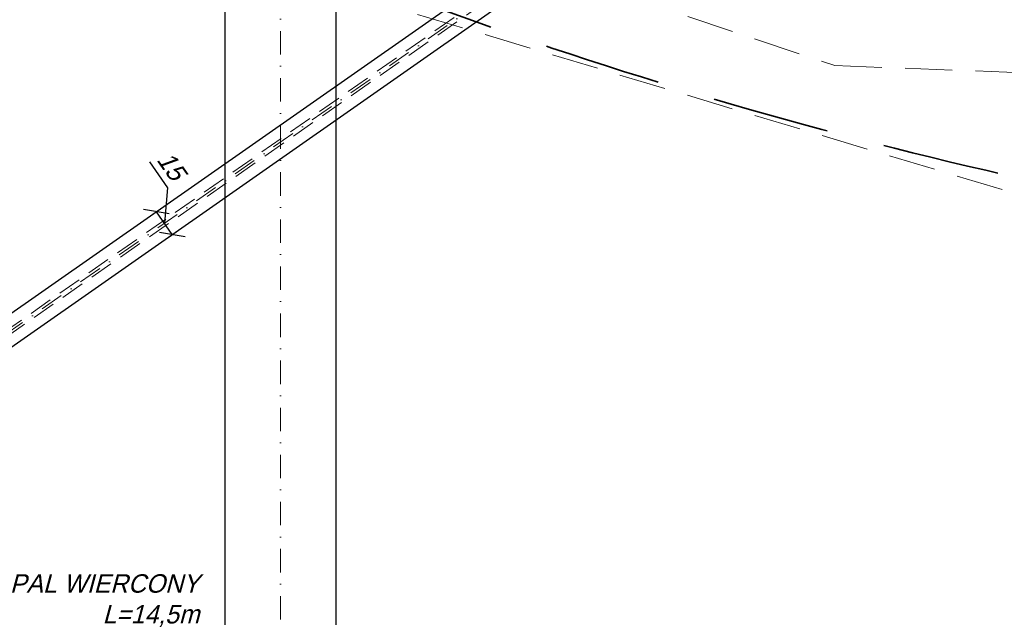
# Model space of a CAD drawing. Header units: millimetres. Extents: x -8866 to 77461, y -114325 to -28406.
# Tile 28 of 37: x 34869 to 35401, y -60688 to -60364. Entities that reach past the tile are written whole.
import ezdxf

# ---------------------------------------------------------------- set-up
doc = ezdxf.new("R2010")
doc.units = ezdxf.units.MM
doc.linetypes.add('DASHDOT', pattern=[25.4, 12.7, -6.35, 0, -6.35])
doc.linetypes.add('DASHED', pattern=[19.05, 12.7, -6.35])
for name, color, linetype, lineweight in [('2', 5, 'Continuous', 35), ('3', 6, 'DASHED', 13), ('5', 3, 'Continuous', 13), ('6', 2, 'Continuous', 25), ('7', 4, 'DASHDOT', 13)]:
    doc.layers.add(name, color=color, linetype=linetype, lineweight=lineweight)
doc.styles.get("Standard").update_dxf_attribs({"font": 'IC-isocp.shx', "oblique": 15})
doc.dimstyles.new('ISO-25', dxfattribs={"dimscale": 2, "dimtxt": 2.5, "dimasz": 2.5, "dimexe": 1.25, "dimexo": 0.625, "dimtad": 1, "dimtxsty": 'Standard', "dimblk": 'OBLIQUE', "dimcen": 2.5, "dimadec": 0, "dimazin": 0, "dimtfac": 1, "dimtmove": 0, "dimatfit": 3, "dimldrblk": 'OBLIQUE', "dimfxl": 1, "dimarcsym": 0})

# ---------------------------------------------------------------- blocks, each defined once
blk = doc.blocks.new('s2')
at = {"layer": '5', "linetype": 'DASHED', "ltscale": 2}
blk.add_lwpolyline([(40199.63, -60484.92), (39799.63, -60426.74), (38299.63, -60326.74), (36299.63, -59726.74), (35299.63, -59626.74)], dxfattribs=at)
blk.add_lwpolyline([(39499.63, -60226.74), (38399.63, -60126.74), (36943.1, -59801.45), (36849.63, -59726.74), (36899.63, -59826.74), (38099.63, -60226.74), (39366.45, -60275.08)], close=True, dxfattribs=at)
blk = doc.blocks.new('_Oblique')
at = {"color": 0, "linetype": 'ByBlock', "lineweight": -2}
blk.add_line((-0.5, -0.5), (0.5, 0.5), dxfattribs=at)
blk = doc.blocks.new('*D2822')
at = {"layer": '5', "color": 0, "lineweight": -2}
for p, q in [((34938.78, -60441.12), (34948.55, -60455.08)), ((34948.55, -60455.08), (34946.81, -60474.18)), ((34940.73, -60469.28), (34944.56, -60466.6)), ((34951.11, -60480.32), (34942.51, -60468.04)), ((34949.33, -60481.57), (34953.16, -60478.89))]:
    blk.add_line(p, q, dxfattribs=at)
at = {"layer": 'Defpoints', "color": 0}
for p in [(34939.7, -60470), (34942.51, -60468.04), (34948.31, -60482.29)]:
    blk.add_point(p, dxfattribs=at)
at = {"layer": '5', "color": 0, "lineweight": -2, "xscale": 10, "yscale": 10, "zscale": 10}
for p, rotation in [((34942.51, -60468.04), 124.9999976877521), ((34951.11, -60480.32), 304.9999976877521)]:
    blk.add_blockref('_Oblique', p, dxfattribs=dict(at, rotation=rotation))
at = {"layer": '5', "color": 0, "insert": (34950.62, -60443.23), "char_height": 10, "attachment_point": 5, "rotation": 305}
blk.add_mtext('15', dxfattribs=at)

msp = doc.modelspace()

# ---------------------------------------------------------------- linework, layer by layer
at = {"layer": '2', "linetype": 'DASHED', "ltscale": 5}
msp.add_arc((35947.572, -58025.285), 2483.411, 227.18109, 287.870269, dxfattribs=at)
at = {"layer": '3'}
for p, q in [((35353.258, -60188.049), (33805.114, -61271.889)), ((35354.864, -60190.343), (33806.72, -61274.183))]:
    msp.add_line(p, q, dxfattribs=at)
at = {"layer": '6'}
for p, q in [((35349.773, -60183.043), (33801.615, -61266.892)), ((35358.376, -60195.33), (33810.219, -61279.179))]:
    msp.add_line(p, q, dxfattribs=at)
for points in [[(34979.638, -61239.942), (34979.638, -60025.89)], [(35039.638, -60027.168), (35039.638, -61239.942)]]:
    msp.add_lwpolyline(points, dxfattribs=at)
at = {"layer": '7'}
for p, q in [((35009.638, -59758.213), (35009.638, -61354.179)), ((35517.698, -60074.739), (33805.917, -61273.036))]:
    msp.add_line(p, q, dxfattribs=at)

# ---------------------------------------------------------------- block references
at = {"layer": '5'}
msp.add_blockref('s2', (-2789.992, -162.143), dxfattribs=at)

# ---------------------------------------------------------------- texts
at = {"layer": '5', "insert": (34965.751, -60664.417), "char_height": 10, "width": 159.75531, "attachment_point": 3}
msp.add_mtext('\\pxt49.9667;{\\Fic-isocp.shx|c1;PAL WIERCONY\\PL=14,5m}', dxfattribs=at)

# ---------------------------------------------------------------- dimensions: what is measured, and where the dimension line sits
at = {"layer": '5'}
dim = msp.add_linear_dim(base=(34942.508, -60468.038), p1=(34948.306, -60482.289), p2=(34939.703, -60470.002), angle=125, dimstyle='ISO-25', override={"dimtxt": 5, "dimasz": 5, "dimgap": 2, "dimdec": 0, "dimblk": 'Oblique', "dimtmove": 1}, dxfattribs=at)
dim.commit()
dim.dimension.update_dxf_attribs({"geometry": '*D2822', "text_midpoint": (34946.252, -60451.803), "dimtype": 161})

doc.saveas('drawing.dxf')
